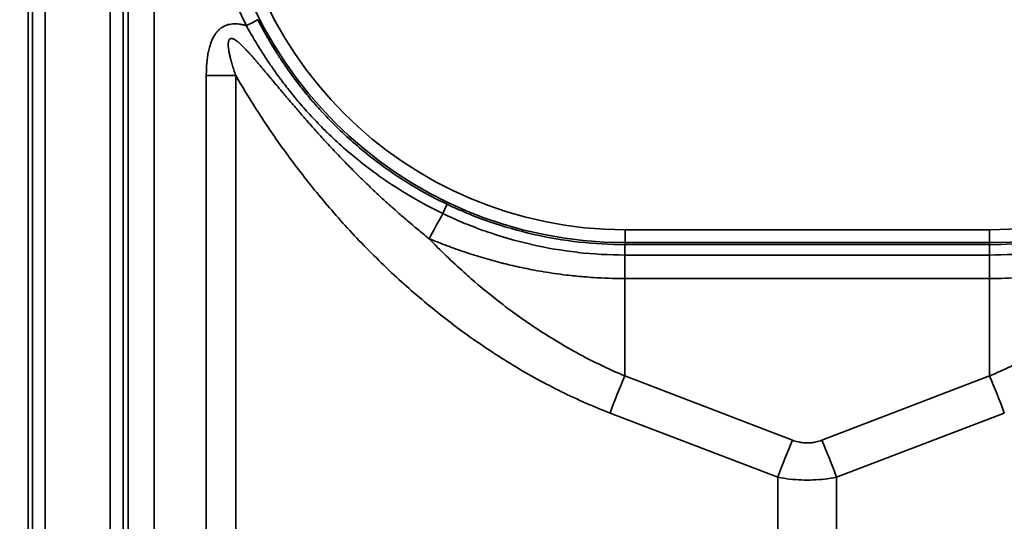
# Model space of a CAD drawing. Header units: millimetres. Extents: x -11430 to 11430, y -488 to 4365.
# Tile 73 of 92: x 1300 to 1338, y 3021 to 3040. Entities that reach past the tile are written whole.
import ezdxf

# ---------------------------------------------------------------- set-up
doc = ezdxf.new("R2010")
doc.units = ezdxf.units.MM
doc.header["$LTSCALE"] = 15
doc.layers.add('Bemaßung (ISO)', color=7, linetype='Continuous', lineweight=25)
doc.layers.add('Sichtbar schmal (ISO)', color=7, linetype='Continuous', lineweight=35)
doc.styles.add('Notiztext (ISO)', font='verdana.ttf')
doc.dimstyles.new('wedi USA', dxfattribs={"dimscale": 15, "dimtxt": 2.5, "dimasz": 4, "dimexe": 2, "dimexo": 0.8, "dimgap": 0.3, "dimtad": 1, "dimdec": 1, "dimrnd": 1e-08, "dimtxsty": 'Notiztext (ISO)', "dimcen": 0.09, "dimclrd": 7, "dimclre": 7, "dimclrt": 256, "dimadec": 0, "dimazin": 2, "dimtfac": 0.6, "dimtmove": 0, "dimatfit": 3, "dimfxl": 1, "dimtolj": 1, "dimlwd": -1, "dimlwe": -1, "dimarcsym": 0})

# ---------------------------------------------------------------- blocks, each defined once
blk = doc.blocks.new('*D115')
at = {"layer": 'Bemaßung (ISO)', "color": 7, "transparency": 16777216}
for p, q in [((1293.259, 3092.426), (930.259, 3092.426)), ((960.259, 2453.763), (960.259, 3032.426)), ((1293.259, 2393.763), (930.259, 2393.763))]:
    blk.add_line(p, q, dxfattribs=at)
for points in [[(950.259, 3032.426), (970.259, 3032.426), (960.259, 3092.426)], [(950.259, 2453.763), (970.259, 2453.763), (960.259, 2393.763)]]:
    blk.add_solid(points, dxfattribs=at)
at = {"layer": 'Defpoints', "color": 0, "transparency": 16777216}
for p in [(960.259, 3092.426), (1305.259, 3092.426), (1305.259, 2393.763)]:
    blk.add_point(p, dxfattribs=at)
at = {"layer": 'Bemaßung (ISO)', "transparency": 16777216, "insert": (906.948, 2568.173), "char_height": 37.5, "attachment_point": 1, "rotation": 90, "style": 'Notiztext (ISO)'}
blk.add_mtext('\\A1;\\fVerdana|b0|i0;\\H37.3096;700 [27 1/2]"', dxfattribs=at)

msp = doc.modelspace()

# ---------------------------------------------------------------- linework, layer by layer
at = {"layer": 'Sichtbar schmal (ISO)'}
for p, q in [((1300.076, 3090.61), (1300.076, 2395.579)), ((1300.242, 2395.745), (1300.242, 3090.444)), ((1300.742, 3090.444), (1300.742, 2395.745)), ((1303.259, 2395.763), (1303.259, 3090.426)), ((1303.759, 3090.426), (1303.759, 2395.763)), ((1303.975, 2830.595), (1303.952, 3090.234)), ((1304.951, 3090.239), (1304.975, 2830.596)), ((1306.978, 3037.927), (1306.978, 2872.265)), ((1308.119, 3037.927), (1308.119, 2872.265)), ((1323.196, 3031.956), (1323.196, 3031.456)), ((1323.196, 3031.956), (1337.306, 3031.956)), ((1337.306, 3031.956), (1337.306, 3031.456)), ((1323.196, 3031.456), (1323.196, 3031.38)), ((1323.196, 3031.456), (1337.306, 3031.456)), ((1323.196, 3031.38), (1337.306, 3031.38)), ((1337.306, 3031.38), (1337.306, 3031.456)), ((1323.186, 3030.066), (1323.186, 3030.976)), ((1323.186, 3030.976), (1337.315, 3030.976)), ((1337.315, 3030.066), (1337.315, 3030.976)), ((1323.186, 3026.292), (1323.186, 3030.066)), ((1337.315, 3030.066), (1323.186, 3030.066)), ((1337.315, 3026.292), (1337.315, 3030.066)), ((1323.186, 3026.292), (1329.68, 3023.801)), ((1330.821, 3023.801), (1337.315, 3026.292)), ((1322.615, 3024.854), (1329.109, 3022.364)), ((1331.392, 3022.364), (1337.886, 3024.854)), ((1329.109, 2887.819), (1329.109, 3022.364)), ((1331.392, 2887.819), (1331.392, 3022.364))]:
    msp.add_line(p, q, dxfattribs=at)
for centre, radius, start, end in [((1323.196, 3047.345), 15.889, 90, 270), ((1337.306, 3047.345), 15.889, 270, 90), ((1323.196, 3047.345), 15.389, 90, 270), ((1337.306, 3047.345), 15.389, 270, 90)]:
    msp.add_arc(centre, radius, start, end, dxfattribs=at)
for centre, major_axis, ratio, start_param, end_param in [((1308.529, 3039.868), (0.445, 0.227), 0.004668, 4.710014, 6.265645), ((1306.978, 3037.875), (-10, 0), 0.005236, 4.598023, 4.71239), ((1316.088, 3032.492), (0.216, 0.451), 0.013418, 4.92132, 6.26573), ((1317.152, 3034.397), (4.773, 8.788), 0.002499, 1.780138, 1.895177), ((1337.311, 3030.88), (-0.005, 0.5), 0.011189, 4.904964, 6.2656), ((1323.186, 3024.88), (1.79, 4.668), 0.104799, 1.304034, 1.616531), ((1337.315, 3024.88), (-1.79, 4.668), 0.104799, 4.666655, 4.979151), ((1329.68, 3022.39), (1.79, 4.668), 0.104798, 1.304034, 1.616531), ((1330.821, 3022.39), (-1.79, 4.668), 0.104799, 4.666655, 4.979151)]:
    msp.add_ellipse(centre, major_axis=major_axis, ratio=ratio, start_param=start_param, end_param=end_param, dxfattribs=at)
msp.add_open_spline([(1308.532, 3054.828), (1308.27, 3054.313), (1307.802, 3053.264), (1307.267, 3051.62), (1306.907, 3049.93), (1306.726, 3048.211), (1306.725, 3046.483), (1306.906, 3044.764), (1307.265, 3043.073), (1307.8, 3041.429), (1308.267, 3040.38), (1308.529, 3039.866)], degree=3, dxfattribs=at)
for points, knots in [([(1308.529, 3039.866), (1308.481, 3039.879), (1308.386, 3039.902), (1308.249, 3039.925), (1308.119, 3039.935), (1307.996, 3039.932), (1307.882, 3039.917), (1307.775, 3039.889), (1307.675, 3039.849), (1307.58, 3039.795), (1307.486, 3039.724), (1307.394, 3039.631), (1307.308, 3039.516), (1307.231, 3039.381), (1307.165, 3039.229), (1307.108, 3039.06), (1307.061, 3038.871), (1307.025, 3038.665), (1306.998, 3038.441), (1306.982, 3038.197), (1306.978, 3038.019), (1306.978, 3037.927)], [0, 0, 0, 0, 0.0526316, 0.1052632, 0.1578947, 0.2105263, 0.2631579, 0.3157895, 0.3684211, 0.4210526, 0.4736842, 0.5263158, 0.5789474, 0.6315789, 0.6842105, 0.7368421, 0.7894737, 0.8421053, 0.8947368, 0.9473684, 0.9999992, 0.9999992, 0.9999992, 0.9999992]), ([(1308.529, 3039.866), (1308.575, 3039.78), (1308.625, 3039.69), (1308.68, 3039.594), (1308.732, 3039.502), (1308.789, 3039.404), (1308.85, 3039.302), (1308.852, 3039.298), (1308.854, 3039.294), (1308.856, 3039.291), (1308.918, 3039.188), (1308.983, 3039.08), (1309.054, 3038.967), (1309.056, 3038.963), (1309.059, 3038.959), (1309.061, 3038.955), (1309.132, 3038.842), (1309.208, 3038.723), (1309.29, 3038.6), (1309.292, 3038.596), (1309.295, 3038.592), (1309.297, 3038.588), (1309.379, 3038.464), (1309.466, 3038.336), (1309.559, 3038.202), (1309.562, 3038.198), (1309.565, 3038.194), (1309.568, 3038.19), (1309.662, 3038.056), (1309.762, 3037.917), (1309.869, 3037.773), (1309.872, 3037.769), (1309.875, 3037.765), (1309.878, 3037.761), (1309.986, 3037.616), (1310.1, 3037.467), (1310.223, 3037.313), (1310.227, 3037.308), (1310.23, 3037.304), (1310.233, 3037.3), (1310.357, 3037.145), (1310.49, 3036.985), (1310.632, 3036.819), (1310.635, 3036.815), (1310.639, 3036.811), (1310.642, 3036.807), (1310.785, 3036.64), (1310.939, 3036.468), (1311.104, 3036.291), (1311.107, 3036.288), (1311.111, 3036.284), (1311.114, 3036.281), (1311.281, 3036.103), (1311.459, 3035.919), (1311.652, 3035.73), (1311.655, 3035.727), (1311.658, 3035.725), (1311.66, 3035.722), (1311.856, 3035.531), (1312.067, 3035.334), (1312.296, 3035.132), (1312.524, 3034.931), (1312.771, 3034.725), (1313.038, 3034.515), (1313.305, 3034.305), (1313.594, 3034.091), (1313.908, 3033.876), (1313.912, 3033.873), (1313.916, 3033.87), (1313.92, 3033.868), (1314.23, 3033.655), (1314.565, 3033.44), (1314.931, 3033.226), (1314.936, 3033.223), (1314.941, 3033.22), (1314.946, 3033.217), (1315.312, 3033.003), (1315.71, 3032.789), (1316.139, 3032.583)], [0, 0, 0, 0, 0.066667, 0.066667, 0.066667, 0.131057, 0.131057, 0.131057, 0.133333, 0.133333, 0.133333, 0.19771, 0.19771, 0.19771, 0.2, 0.2, 0.2, 0.264575, 0.264575, 0.264575, 0.266667, 0.266667, 0.266667, 0.331335, 0.331335, 0.331335, 0.333333, 0.333333, 0.333333, 0.398072, 0.398072, 0.398072, 0.4, 0.4, 0.4, 0.464869, 0.464869, 0.464869, 0.466667, 0.466667, 0.466667, 0.531747, 0.531747, 0.531747, 0.533333, 0.533333, 0.533333, 0.598713, 0.598713, 0.598713, 0.6, 0.6, 0.6, 0.665781, 0.665781, 0.665781, 0.666667, 0.666667, 0.666667, 0.733333, 0.733333, 0.733333, 0.8, 0.8, 0.8, 0.866667, 0.866667, 0.866667, 0.867511, 0.867511, 0.867511, 0.933333, 0.933333, 0.933333, 0.934235, 0.934235, 0.934235, 1, 1, 1, 1]), ([(1308.975, 3040.095), (1309.018, 3040.01), (1309.066, 3039.919), (1309.117, 3039.823), (1309.167, 3039.73), (1309.22, 3039.632), (1309.277, 3039.53), (1309.279, 3039.527), (1309.281, 3039.523), (1309.283, 3039.519), (1309.341, 3039.417), (1309.403, 3039.309), (1309.469, 3039.197), (1309.471, 3039.193), (1309.474, 3039.189), (1309.476, 3039.185), (1309.543, 3039.073), (1309.615, 3038.956), (1309.691, 3038.834), (1309.694, 3038.83), (1309.696, 3038.826), (1309.699, 3038.822), (1309.776, 3038.699), (1309.858, 3038.572), (1309.947, 3038.441), (1309.949, 3038.437), (1309.952, 3038.433), (1309.955, 3038.428), (1310.044, 3038.296), (1310.139, 3038.16), (1310.24, 3038.018), (1310.243, 3038.014), (1310.246, 3038.01), (1310.249, 3038.005), (1310.352, 3037.863), (1310.461, 3037.716), (1310.579, 3037.565), (1310.582, 3037.56), (1310.585, 3037.556), (1310.588, 3037.552), (1310.707, 3037.399), (1310.833, 3037.242), (1310.97, 3037.079), (1310.973, 3037.075), (1310.976, 3037.072), (1310.98, 3037.068), (1311.117, 3036.904), (1311.264, 3036.735), (1311.423, 3036.562), (1311.426, 3036.558), (1311.429, 3036.555), (1311.432, 3036.551), (1311.593, 3036.376), (1311.765, 3036.196), (1311.951, 3036.011), (1311.954, 3036.009), (1311.956, 3036.006), (1311.959, 3036.004), (1312.148, 3035.816), (1312.352, 3035.624), (1312.572, 3035.427), (1312.793, 3035.23), (1313.032, 3035.028), (1313.291, 3034.823), (1313.55, 3034.618), (1313.83, 3034.409), (1314.134, 3034.199), (1314.138, 3034.197), (1314.142, 3034.194), (1314.146, 3034.191), (1314.447, 3033.984), (1314.772, 3033.775), (1315.128, 3033.567), (1315.133, 3033.564), (1315.138, 3033.561), (1315.143, 3033.558), (1315.499, 3033.35), (1315.886, 3033.143), (1316.304, 3032.943)], [0, 0, 0, 0, 0.0666667, 0.0666667, 0.0666667, 0.1310559, 0.1310559, 0.1310559, 0.1333333, 0.1333333, 0.1333333, 0.197709, 0.197709, 0.197709, 0.2, 0.2, 0.2, 0.2645747, 0.2645747, 0.2645747, 0.2666667, 0.2666667, 0.2666667, 0.3313346, 0.3313346, 0.3313346, 0.3333333, 0.3333333, 0.3333333, 0.398071, 0.398071, 0.398071, 0.4, 0.4, 0.4, 0.4648688, 0.4648688, 0.4648688, 0.4666667, 0.4666667, 0.4666667, 0.5317464, 0.5317464, 0.5317464, 0.5333333, 0.5333333, 0.5333333, 0.5987126, 0.5987126, 0.5987126, 0.6, 0.6, 0.6, 0.66578, 0.66578, 0.66578, 0.6666667, 0.6666667, 0.6666667, 0.7333333, 0.7333333, 0.7333333, 0.8, 0.8, 0.8, 0.8666667, 0.8666667, 0.8666667, 0.8675105, 0.8675105, 0.8675105, 0.9333333, 0.9333333, 0.9333333, 0.9342347, 0.9342347, 0.9342347, 1, 1, 1, 1]), ([(1315.61, 3031.608), (1315.527, 3031.675), (1315.444, 3031.741), (1315.362, 3031.808), (1315.224, 3031.92), (1315.09, 3032.032), (1314.958, 3032.143), (1314.876, 3032.211), (1314.796, 3032.279), (1314.717, 3032.347), (1314.592, 3032.455), (1314.468, 3032.562), (1314.346, 3032.67), (1314.267, 3032.74), (1314.188, 3032.811), (1314.11, 3032.881), (1313.993, 3032.986), (1313.878, 3033.091), (1313.764, 3033.197), (1313.685, 3033.27), (1313.606, 3033.343), (1313.528, 3033.417), (1313.418, 3033.52), (1313.309, 3033.624), (1313.201, 3033.729), (1313.122, 3033.806), (1313.043, 3033.883), (1312.965, 3033.959), (1312.861, 3034.061), (1312.759, 3034.163), (1312.659, 3034.264), (1312.58, 3034.343), (1312.503, 3034.422), (1312.427, 3034.5), (1312.333, 3034.596), (1312.241, 3034.692), (1312.152, 3034.785), (1312.077, 3034.862), (1312.005, 3034.939), (1311.935, 3035.013), (1311.853, 3035.1), (1311.774, 3035.185), (1311.698, 3035.267), (1311.63, 3035.339), (1311.565, 3035.41), (1311.502, 3035.479), (1311.433, 3035.555), (1311.366, 3035.629), (1311.301, 3035.7), (1311.241, 3035.767), (1311.182, 3035.833), (1311.125, 3035.896), (1311.067, 3035.963), (1311.009, 3036.027), (1310.954, 3036.09), (1310.899, 3036.152), (1310.846, 3036.213), (1310.794, 3036.272), (1310.743, 3036.33), (1310.693, 3036.387), (1310.645, 3036.443), (1310.595, 3036.501), (1310.546, 3036.558), (1310.498, 3036.614), (1310.454, 3036.665), (1310.411, 3036.715), (1310.369, 3036.764), (1310.322, 3036.819), (1310.277, 3036.872), (1310.232, 3036.924), (1310.194, 3036.969), (1310.157, 3037.013), (1310.12, 3037.056), (1310.077, 3037.108), (1310.035, 3037.158), (1309.994, 3037.206), (1309.96, 3037.246), (1309.927, 3037.285), (1309.895, 3037.323), (1309.855, 3037.371), (1309.816, 3037.418), (1309.778, 3037.464), (1309.748, 3037.499), (1309.719, 3037.533), (1309.691, 3037.567), (1309.654, 3037.612), (1309.617, 3037.656), (1309.581, 3037.699), (1309.555, 3037.729), (1309.53, 3037.76), (1309.505, 3037.789), (1309.47, 3037.832), (1309.435, 3037.873), (1309.402, 3037.913), (1309.379, 3037.94), (1309.357, 3037.967), (1309.335, 3037.993), (1309.302, 3038.032), (1309.27, 3038.071), (1309.238, 3038.108), (1309.218, 3038.132), (1309.199, 3038.155), (1309.179, 3038.178), (1309.148, 3038.215), (1309.118, 3038.251), (1309.088, 3038.286), (1309.071, 3038.307), (1309.053, 3038.327), (1309.036, 3038.347), (1309.007, 3038.382), (1308.978, 3038.415), (1308.95, 3038.448), (1308.935, 3038.466), (1308.919, 3038.484), (1308.904, 3038.501), (1308.876, 3038.534), (1308.849, 3038.565), (1308.823, 3038.595), (1308.809, 3038.611), (1308.795, 3038.627), (1308.781, 3038.642), (1308.755, 3038.672), (1308.729, 3038.702), (1308.704, 3038.73), (1308.691, 3038.744), (1308.679, 3038.757), (1308.667, 3038.771), (1308.641, 3038.799), (1308.617, 3038.826), (1308.592, 3038.852), (1308.581, 3038.865), (1308.57, 3038.876), (1308.559, 3038.888), (1308.535, 3038.914), (1308.511, 3038.939), (1308.488, 3038.963), (1308.478, 3038.973), (1308.469, 3038.983), (1308.459, 3038.993), (1308.436, 3039.017), (1308.413, 3039.04), (1308.392, 3039.061), (1308.383, 3039.07), (1308.374, 3039.078), (1308.366, 3039.087), (1308.344, 3039.108), (1308.323, 3039.128), (1308.302, 3039.147), (1308.294, 3039.154), (1308.287, 3039.16), (1308.279, 3039.167), (1308.259, 3039.186), (1308.239, 3039.203), (1308.22, 3039.219), (1308.213, 3039.224), (1308.207, 3039.23), (1308.2, 3039.235), (1308.181, 3039.25), (1308.163, 3039.264), (1308.145, 3039.277), (1308.139, 3039.281), (1308.134, 3039.285), (1308.129, 3039.289), (1308.111, 3039.301), (1308.094, 3039.312), (1308.078, 3039.321), (1308.074, 3039.324), (1308.069, 3039.326), (1308.065, 3039.329), (1308.049, 3039.337), (1308.034, 3039.344), (1308.02, 3039.35), (1308.016, 3039.351), (1308.012, 3039.353), (1308.009, 3039.354), (1307.992, 3039.36), (1307.976, 3039.364), (1307.961, 3039.365), (1307.946, 3039.367), (1307.933, 3039.366), (1307.921, 3039.363), (1307.908, 3039.36), (1307.897, 3039.355), (1307.887, 3039.347), (1307.877, 3039.339), (1307.868, 3039.329), (1307.86, 3039.315), (1307.852, 3039.301), (1307.845, 3039.284), (1307.84, 3039.264), (1307.834, 3039.243), (1307.83, 3039.219), (1307.828, 3039.191), (1307.827, 3039.167), (1307.826, 3039.139), (1307.827, 3039.109), (1307.827, 3039.106), (1307.827, 3039.102), (1307.827, 3039.099), (1307.829, 3039.068), (1307.832, 3039.034), (1307.836, 3038.998), (1307.836, 3038.995), (1307.837, 3038.991), (1307.837, 3038.987), (1307.841, 3038.95), (1307.847, 3038.91), (1307.855, 3038.868), (1307.856, 3038.864), (1307.856, 3038.861), (1307.857, 3038.857), (1307.865, 3038.811), (1307.875, 3038.761), (1307.887, 3038.708), (1307.899, 3038.656), (1307.913, 3038.6), (1307.928, 3038.541), (1307.944, 3038.483), (1307.961, 3038.421), (1307.98, 3038.356), (1307.999, 3038.292), (1308.02, 3038.224), (1308.043, 3038.152), (1308.066, 3038.08), (1308.092, 3038.005), (1308.119, 3037.927)], [0, 0, 0, 0, 0.00867, 0.00867, 0.00867, 0.023256, 0.023256, 0.023256, 0.032229, 0.032229, 0.032229, 0.046512, 0.046512, 0.046512, 0.055844, 0.055844, 0.055844, 0.069767, 0.069767, 0.069767, 0.079427, 0.079427, 0.079427, 0.093023, 0.093023, 0.093023, 0.103021, 0.103021, 0.103021, 0.116279, 0.116279, 0.116279, 0.126655, 0.126655, 0.126655, 0.139535, 0.139535, 0.139535, 0.150279, 0.150279, 0.150279, 0.162791, 0.162791, 0.162791, 0.173871, 0.173871, 0.173871, 0.186047, 0.186047, 0.186047, 0.197459, 0.197459, 0.197459, 0.209302, 0.209302, 0.209302, 0.221061, 0.221061, 0.221061, 0.232558, 0.232558, 0.232558, 0.244669, 0.244669, 0.244669, 0.255814, 0.255814, 0.255814, 0.268274, 0.268274, 0.268274, 0.27907, 0.27907, 0.27907, 0.291877, 0.291877, 0.291877, 0.302326, 0.302326, 0.302326, 0.31548, 0.31548, 0.31548, 0.325581, 0.325581, 0.325581, 0.339085, 0.339085, 0.339085, 0.348837, 0.348837, 0.348837, 0.36269, 0.36269, 0.36269, 0.372093, 0.372093, 0.372093, 0.386293, 0.386293, 0.386293, 0.395349, 0.395349, 0.395349, 0.409897, 0.409897, 0.409897, 0.418605, 0.418605, 0.418605, 0.4335, 0.4335, 0.4335, 0.44186, 0.44186, 0.44186, 0.457103, 0.457103, 0.457103, 0.465116, 0.465116, 0.465116, 0.480707, 0.480707, 0.480707, 0.488372, 0.488372, 0.488372, 0.504314, 0.504314, 0.504314, 0.511628, 0.511628, 0.511628, 0.52792, 0.52792, 0.52792, 0.534884, 0.534884, 0.534884, 0.551523, 0.551523, 0.551523, 0.55814, 0.55814, 0.55814, 0.575126, 0.575126, 0.575126, 0.581395, 0.581395, 0.581395, 0.598731, 0.598731, 0.598731, 0.604651, 0.604651, 0.604651, 0.622336, 0.622336, 0.622336, 0.627907, 0.627907, 0.627907, 0.645941, 0.645941, 0.645941, 0.651163, 0.651163, 0.651163, 0.669537, 0.669537, 0.669537, 0.674419, 0.674419, 0.674419, 0.697674, 0.697674, 0.697674, 0.72093, 0.72093, 0.72093, 0.744186, 0.744186, 0.744186, 0.767442, 0.767442, 0.767442, 0.790698, 0.790698, 0.790698, 0.813953, 0.813953, 0.813953, 0.834773, 0.834773, 0.834773, 0.837209, 0.837209, 0.837209, 0.858372, 0.858372, 0.858372, 0.860465, 0.860465, 0.860465, 0.881979, 0.881979, 0.881979, 0.883721, 0.883721, 0.883721, 0.906977, 0.906977, 0.906977, 0.930233, 0.930233, 0.930233, 0.953488, 0.953488, 0.953488, 0.976744, 0.976744, 0.976744, 1, 1, 1, 1]), ([(1308.119, 3037.927), (1308.36, 3037.513), (1308.888, 3036.643), (1309.836, 3035.23), (1310.983, 3033.701), (1312.333, 3032.11), (1313.839, 3030.558), (1315.423, 3029.138), (1317.072, 3027.857), (1318.855, 3026.673), (1320.738, 3025.641), (1321.987, 3025.095), (1322.615, 3024.854)], [0.0000004, 0.0000004, 0.0000004, 0.0000004, 0.1, 0.2, 0.3, 0.4, 0.5, 0.6, 0.7, 0.8, 0.9, 1, 1, 1, 1]), ([(1316.304, 3032.943), (1316.835, 3032.689), (1317.382, 3032.464), (1317.942, 3032.268), (1318.503, 3032.073), (1319.077, 3031.908), (1319.658, 3031.776), (1320.239, 3031.645), (1320.827, 3031.545), (1321.417, 3031.479), (1322.008, 3031.413), (1322.602, 3031.38), (1323.196, 3031.38)], [0, 0, 0, 0, 0.25, 0.25, 0.25, 0.5, 0.5, 0.5, 0.75, 0.75, 0.75, 1, 1, 1, 1]), ([(1337.306, 3031.38), (1337.899, 3031.38), (1338.493, 3031.413), (1339.084, 3031.479), (1339.675, 3031.545), (1340.263, 3031.645), (1340.844, 3031.777), (1341.425, 3031.909), (1341.999, 3032.073), (1342.559, 3032.269), (1343.12, 3032.464), (1343.666, 3032.689), (1344.197, 3032.943)], [0, 0, 0, 0, 0.25, 0.25, 0.25, 0.5, 0.5, 0.5, 0.75, 0.75, 0.75, 1, 1, 1, 1]), ([(1316.139, 3032.583), (1316.678, 3032.324), (1317.232, 3032.094), (1317.8, 3031.894), (1317.804, 3031.893), (1317.809, 3031.891), (1317.813, 3031.89), (1318.378, 3031.692), (1318.958, 3031.524), (1319.545, 3031.39), (1319.552, 3031.388), (1319.559, 3031.386), (1319.567, 3031.385), (1320.155, 3031.25), (1320.751, 3031.149), (1321.349, 3031.08), (1321.355, 3031.08), (1321.361, 3031.079), (1321.367, 3031.078), (1321.971, 3031.01), (1322.579, 3030.976), (1323.186, 3030.976)], [0.0000002, 0.0000002, 0.0000002, 0.0000002, 0.2481812, 0.2481812, 0.2481812, 0.25, 0.25, 0.25, 0.4968863, 0.4968863, 0.4968863, 0.5, 0.5, 0.5, 0.747623, 0.747623, 0.747623, 0.75, 0.75, 0.75, 1, 1, 1, 1]), ([(1337.315, 3030.976), (1337.916, 3030.976), (1338.518, 3031.01), (1339.117, 3031.076), (1339.123, 3031.077), (1339.129, 3031.078), (1339.135, 3031.078), (1339.731, 3031.146), (1340.324, 3031.246), (1340.91, 3031.379), (1340.919, 3031.381), (1340.927, 3031.383), (1340.935, 3031.385), (1341.522, 3031.519), (1342.101, 3031.685), (1342.667, 3031.882), (1342.674, 3031.885), (1342.682, 3031.888), (1342.689, 3031.89), (1343.262, 3032.091), (1343.82, 3032.322), (1344.362, 3032.583)], [0, 0, 0, 0, 0.2475199, 0.2475199, 0.2475199, 0.25, 0.25, 0.25, 0.4965148, 0.4965148, 0.4965148, 0.5, 0.5, 0.5, 0.7467363, 0.7467363, 0.7467363, 0.75, 0.75, 0.75, 0.9999995, 0.9999995, 0.9999995, 0.9999995]), ([(1315.61, 3031.608), (1316.043, 3031.158), (1316.493, 3030.722), (1316.957, 3030.306), (1317.051, 3030.221), (1317.147, 3030.136), (1317.242, 3030.053), (1317.616, 3029.727), (1318, 3029.412), (1318.396, 3029.108), (1318.63, 3028.928), (1318.868, 3028.751), (1319.111, 3028.579), (1319.382, 3028.385), (1319.659, 3028.197), (1319.939, 3028.016), (1320.33, 3027.763), (1320.728, 3027.523), (1321.128, 3027.298), (1321.27, 3027.218), (1321.413, 3027.14), (1321.556, 3027.064), (1322.099, 3026.776), (1322.642, 3026.519), (1323.186, 3026.292)], [0, 0, 0, 0, 0.2, 0.2, 0.2, 0.240773, 0.240773, 0.240773, 0.4, 0.4, 0.4, 0.494241, 0.494241, 0.494241, 0.6, 0.6, 0.6, 0.747446, 0.747446, 0.747446, 0.8, 0.8, 0.8, 1, 1, 1, 1]), ([(1323.186, 3030.066), (1322.758, 3030.066), (1322.355, 3030.081), (1321.98, 3030.104), (1321.852, 3030.112), (1321.728, 3030.122), (1321.606, 3030.132), (1321.371, 3030.151), (1321.146, 3030.174), (1320.931, 3030.2), (1320.614, 3030.238), (1320.316, 3030.281), (1320.034, 3030.328), (1320.026, 3030.329), (1320.019, 3030.331), (1320.011, 3030.332), (1319.722, 3030.38), (1319.45, 3030.433), (1319.189, 3030.488), (1318.948, 3030.54), (1318.717, 3030.593), (1318.492, 3030.65), (1318.473, 3030.655), (1318.453, 3030.66), (1318.434, 3030.665), (1318.19, 3030.727), (1317.953, 3030.792), (1317.717, 3030.862), (1317.48, 3030.931), (1317.244, 3031.005), (1317.009, 3031.084), (1316.774, 3031.163), (1316.539, 3031.246), (1316.306, 3031.333), (1316.073, 3031.421), (1315.841, 3031.512), (1315.61, 3031.608)], [0, 0, 0, 0, 0.111111, 0.111111, 0.111111, 0.148906, 0.148906, 0.148906, 0.222222, 0.222222, 0.222222, 0.330465, 0.330465, 0.330465, 0.333333, 0.333333, 0.333333, 0.444444, 0.444444, 0.444444, 0.546721, 0.546721, 0.546721, 0.555556, 0.555556, 0.555556, 0.666667, 0.666667, 0.666667, 0.777778, 0.777778, 0.777778, 0.888889, 0.888889, 0.888889, 1, 1, 1, 1]), ([(1323.186, 3030.976), (1323.187, 3031.02), (1323.187, 3031.063), (1323.188, 3031.104), (1323.189, 3031.144), (1323.189, 3031.182), (1323.19, 3031.216), (1323.19, 3031.234), (1323.191, 3031.251), (1323.191, 3031.266), (1323.191, 3031.28), (1323.191, 3031.292), (1323.192, 3031.303), (1323.192, 3031.327), (1323.193, 3031.346), (1323.194, 3031.359), (1323.194, 3031.372), (1323.195, 3031.379), (1323.196, 3031.38)], [0, 0, 0, 0, 0.2, 0.2, 0.2, 0.4, 0.4, 0.4, 0.507849, 0.507849, 0.507849, 0.6, 0.6, 0.6, 0.8, 0.8, 0.8, 1, 1, 1, 1]), ([(1344.891, 3031.608), (1344.66, 3031.512), (1344.428, 3031.421), (1344.195, 3031.333), (1344.191, 3031.332), (1344.188, 3031.33), (1344.184, 3031.329), (1343.954, 3031.243), (1343.723, 3031.161), (1343.491, 3031.084), (1343.264, 3031.008), (1343.037, 3030.936), (1342.808, 3030.868), (1342.8, 3030.866), (1342.792, 3030.864), (1342.784, 3030.861), (1342.556, 3030.794), (1342.328, 3030.731), (1342.094, 3030.672), (1342.085, 3030.669), (1342.075, 3030.667), (1342.066, 3030.664), (1341.828, 3030.604), (1341.584, 3030.547), (1341.33, 3030.492), (1341.324, 3030.491), (1341.317, 3030.49), (1341.311, 3030.488), (1341.05, 3030.433), (1340.778, 3030.38), (1340.489, 3030.332), (1340.2, 3030.283), (1339.895, 3030.238), (1339.569, 3030.2), (1339.559, 3030.199), (1339.55, 3030.197), (1339.54, 3030.196), (1339.222, 3030.159), (1338.885, 3030.127), (1338.521, 3030.104), (1338.509, 3030.103), (1338.497, 3030.103), (1338.485, 3030.102), (1338.12, 3030.08), (1337.729, 3030.066), (1337.315, 3030.066)], [0.0000001, 0.0000001, 0.0000001, 0.0000001, 0.1111111, 0.1111111, 0.1111111, 0.1128067, 0.1128067, 0.1128067, 0.2222222, 0.2222222, 0.2222222, 0.3294836, 0.3294836, 0.3294836, 0.3333333, 0.3333333, 0.3333333, 0.4401766, 0.4401766, 0.4401766, 0.4444444, 0.4444444, 0.4444444, 0.5528739, 0.5528739, 0.5528739, 0.5555556, 0.5555556, 0.5555556, 0.6666667, 0.6666667, 0.6666667, 0.7777778, 0.7777778, 0.7777778, 0.7811003, 0.7811003, 0.7811003, 0.8888889, 0.8888889, 0.8888889, 0.8924928, 0.8924928, 0.8924928, 1, 1, 1, 1]), ([(1337.315, 3026.292), (1337.845, 3026.513), (1338.38, 3026.765), (1338.918, 3027.05), (1339.057, 3027.123), (1339.196, 3027.199), (1339.334, 3027.276), (1339.735, 3027.5), (1340.137, 3027.741), (1340.535, 3027.999), (1340.811, 3028.177), (1341.086, 3028.363), (1341.357, 3028.555), (1341.613, 3028.737), (1341.867, 3028.924), (1342.115, 3029.116), (1342.513, 3029.422), (1342.9, 3029.74), (1343.27, 3030.062), (1343.377, 3030.156), (1343.482, 3030.249), (1343.586, 3030.343), (1344.05, 3030.762), (1344.483, 3031.184), (1344.891, 3031.608)], [0, 0, 0, 0, 0.2, 0.2, 0.2, 0.2514964, 0.2514964, 0.2514964, 0.4, 0.4, 0.4, 0.5028953, 0.5028953, 0.5028953, 0.6, 0.6, 0.6, 0.7551328, 0.7551328, 0.7551328, 0.8, 0.8, 0.8, 0.9999956, 0.9999956, 0.9999956, 0.9999956]), ([(1329.68, 3023.801), (1329.753, 3023.773), (1329.825, 3023.751), (1329.896, 3023.734), (1329.901, 3023.733), (1329.906, 3023.732), (1329.912, 3023.731), (1329.977, 3023.716), (1330.041, 3023.705), (1330.105, 3023.699), (1330.116, 3023.698), (1330.127, 3023.697), (1330.138, 3023.696), (1330.201, 3023.692), (1330.263, 3023.691), (1330.326, 3023.694), (1330.338, 3023.695), (1330.351, 3023.695), (1330.363, 3023.696), (1330.43, 3023.701), (1330.496, 3023.711), (1330.564, 3023.725), (1330.572, 3023.727), (1330.581, 3023.729), (1330.589, 3023.731), (1330.666, 3023.748), (1330.743, 3023.771), (1330.821, 3023.801)], [0.0000017, 0.0000017, 0.0000017, 0.0000017, 0.1862369, 0.1862369, 0.1862369, 0.2, 0.2, 0.2, 0.3709453, 0.3709453, 0.3709453, 0.4, 0.4, 0.4, 0.5670951, 0.5670951, 0.5670951, 0.6, 0.6, 0.6, 0.7776772, 0.7776772, 0.7776772, 0.8, 0.8, 0.8, 1, 1, 1, 1]), ([(1329.109, 3022.364), (1329.265, 3022.334), (1329.42, 3022.31), (1329.572, 3022.293), (1329.725, 3022.276), (1329.876, 3022.264), (1330.026, 3022.259), (1330.176, 3022.253), (1330.325, 3022.253), (1330.475, 3022.259), (1330.625, 3022.264), (1330.776, 3022.275), (1330.928, 3022.293), (1331.081, 3022.31), (1331.236, 3022.334), (1331.392, 3022.364)], [0.0000009, 0.0000009, 0.0000009, 0.0000009, 0.2, 0.2, 0.2, 0.4, 0.4, 0.4, 0.6, 0.6, 0.6, 0.8, 0.8, 0.8, 1, 1, 1, 1])]:
    msp.add_open_spline(points, degree=3, knots=knots, dxfattribs=at)

# ---------------------------------------------------------------- dimensions: what is measured, and where the dimension line sits
at = {"layer": 'Bemaßung (ISO)', "color": 7}
dim = msp.add_linear_dim(base=(960.259, 3092.426), p1=(1305.259, 2393.763), p2=(1305.259, 3092.426), angle=270, text='\\fVerdana|b0|i0;\\H37.3096;<>"', dimstyle='wedi USA', override={"dimgap": 0.3, "dimdec": 1, "dimlfac": 1.001914, "dimtol": 0, "dimlim": 0, "dimtp": 0, "dimtm": 0, "dimtdec": 2, "dimtofl": 0, "dimatfit": 1}, dxfattribs=at)
dim.commit()
dim.dimension.update_dxf_attribs({"geometry": '*D115', "text_midpoint": (960.259, 2743.095), "dimtype": 160})

doc.saveas('drawing.dxf')
